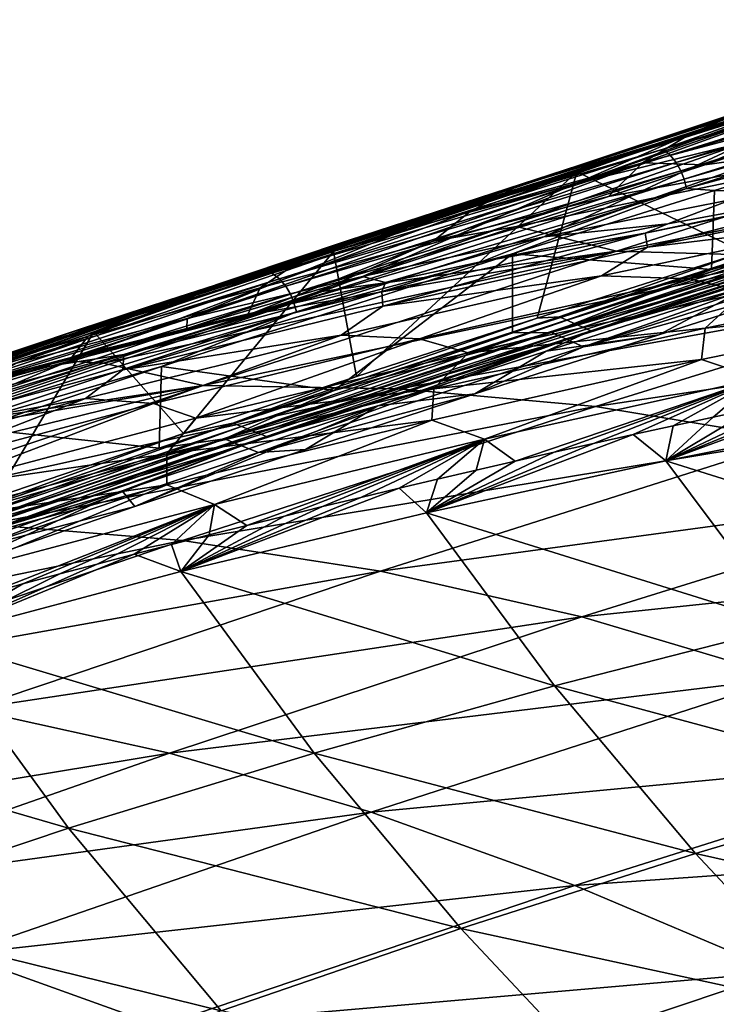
# Model space of a CAD drawing. Header units: metres. Extents: x -90 to 304, y -90 to 74.
# Tile 193 of 256: x 199.47 to 204.45, y 23.14 to 30.17. Entities that reach past the tile are written whole.
import ezdxf

# ---------------------------------------------------------------- set-up
doc = ezdxf.new("R2010")
doc.units = ezdxf.units.M
doc.layers.add('solid_21662050_350', color=7, linetype='CONTINUOUS')

msp = doc.modelspace()

# ---------------------------------------------------------------- linework, layer by layer
at = {"layer": 'solid_21662050_350'}
for points in [[(206.727722, 30.174032, 134.673187), (206.707993, 30.146774, 134.624084), (203.482452, 29.113916, 136.664291)], [(203.506149, 29.140884, 136.711761), (206.727722, 30.174032, 134.673187), (203.482452, 29.113916, 136.664291)], [(203.506149, 29.140884, 136.711761), (205.808182, 29.887793, 135.28656), (206.727722, 30.174032, 134.673187)], [(204.880936, 29.539225, 134.967163), (204.06572, 29.248465, 135.597885), (206.970032, 30.158422, 133.822433)], [(207.01796, 30.116554, 133.88382), (206.970032, 30.158422, 133.822433), (204.06572, 29.248465, 135.597885)], [(203.482452, 29.113916, 136.664291), (206.707993, 30.146774, 134.624084), (205.196152, 29.648586, 135.510345)], [(207.01796, 30.116554, 133.88382), (204.06572, 29.248465, 135.597885), (204.117249, 29.207417, 135.656845)], [(207.01796, 30.116554, 133.88382), (204.117249, 29.207417, 135.656845), (207.058273, 30.06291, 133.92511)], [(204.117249, 29.207417, 135.656845), (204.159866, 29.154289, 135.696472), (207.058273, 30.06291, 133.92511)], [(207.058273, 30.06291, 133.92511), (204.159866, 29.154289, 135.696472), (207.089508, 30.003574, 133.947205)], [(204.159866, 29.154289, 135.696472), (204.1922, 29.095188, 135.71759), (207.089508, 30.003574, 133.947205)], [(207.089508, 30.003574, 133.947205), (204.1922, 29.095188, 135.71759), (207.113205, 29.942635, 133.955063)], [(206.014572, 29.962715, 137.930649), (204.273071, 29.36652, 139.225449), (205.528931, 29.731762, 139.802643)], [(206.014572, 29.962715, 137.930649), (204.719467, 29.553051, 137.399307), (204.273071, 29.36652, 139.225449)], [(203.506149, 29.140884, 136.711761), (205.249496, 29.708729, 135.633209), (205.808182, 29.887793, 135.28656)], [(204.1922, 29.095188, 135.71759), (204.216095, 29.034275, 135.725006), (207.113205, 29.942635, 133.955063)], [(207.113205, 29.942635, 133.955063), (204.216095, 29.034275, 135.725006), (207.130936, 29.878075, 133.950348)], [(204.216095, 29.034275, 135.725006), (204.233246, 28.969553, 135.720322), (207.130936, 29.878075, 133.950348)], [(207.130936, 29.878075, 133.950348), (204.233246, 28.969553, 135.720322), (206.053238, 29.462078, 134.562729)], [(203.443542, 29.003393, 134.422089), (205.145767, 29.628607, 134.701859), (205.913895, 29.868643, 134.232758)], [(203.443542, 29.003393, 134.422089), (205.913895, 29.868643, 134.232758), (204.675873, 29.305588, 133.117111)], [(203.506149, 29.140884, 136.711761), (203.857056, 29.261353, 136.540695), (205.249496, 29.708729, 135.633209)], [(205.249496, 29.708729, 135.633209), (203.857056, 29.261353, 136.540695), (204.719467, 29.553051, 137.399307)], [(205.528931, 29.731762, 139.802643), (203.919662, 29.152138, 141.193329), (205.155258, 29.480991, 141.816284)], [(205.528931, 29.731762, 139.802643), (204.273071, 29.36652, 139.225449), (203.919662, 29.152138, 141.193329)], [(203.443542, 29.003393, 134.422089), (204.193848, 29.33169, 135.30928), (205.145767, 29.628607, 134.701859)], [(203.449661, 29.087069, 136.653671), (205.196152, 29.648586, 135.510345), (204.640686, 28.514442, 135.519104)], [(203.482452, 29.113916, 136.664291), (205.196152, 29.648586, 135.510345), (203.449661, 29.087069, 136.653671)], [(205.145767, 29.628607, 134.701859), (204.193848, 29.33169, 135.30928), (204.880936, 29.539225, 134.967163)], [(204.880936, 29.539225, 134.967163), (201.88089, 28.596434, 136.999588), (204.06572, 29.248465, 135.597885)], [(201.928207, 28.61927, 136.872421), (201.88089, 28.596434, 136.999588), (204.880936, 29.539225, 134.967163)], [(203.130569, 28.999079, 136.021927), (201.928207, 28.61927, 136.872421), (204.880936, 29.539225, 134.967163)], [(204.719467, 29.553051, 137.399307), (203.023178, 28.984173, 138.636215), (204.273071, 29.36652, 139.225449)], [(204.719467, 29.553051, 137.399307), (203.469986, 29.136343, 136.80426), (203.023178, 28.984173, 138.636215)], [(204.193848, 29.33169, 135.30928), (203.130569, 28.999079, 136.021927), (204.880936, 29.539225, 134.967163)], [(205.948914, 29.587852, 131.815033), (204.557617, 28.891273, 131.1828), (203.214844, 28.624027, 132.353104)], [(204.675873, 29.305588, 133.117111), (205.948914, 29.587852, 131.815033), (203.214844, 28.624027, 132.353104)], [(203.857056, 29.261353, 136.540695), (203.469986, 29.136343, 136.80426), (204.719467, 29.553051, 137.399307)], [(204.364777, 29.137396, 143.089462), (205.646927, 29.553627, 142.666931), (205.155258, 29.480991, 141.816284)], [(206.705902, 29.464142, 146.473663), (205.646927, 29.553627, 142.666931), (204.364777, 29.137396, 143.089462)], [(206.705902, 29.464142, 146.473663), (203.675293, 28.912334, 143.316269), (203.019379, 28.697435, 143.531845)], [(203.734085, 28.521828, 147.432007), (206.705902, 29.464142, 146.473663), (203.019379, 28.697435, 143.531845)], [(206.705902, 29.464142, 146.473663), (204.364777, 29.137396, 143.089462), (203.675293, 28.912334, 143.316269)], [(208.127274, 29.395493, 150.074081), (206.705902, 29.464142, 146.473663), (203.734085, 28.521828, 147.432007)], [(204.364777, 29.137396, 143.089462), (205.155258, 29.480991, 141.816284), (203.919662, 29.152138, 141.193329)], [(204.233246, 28.969553, 135.720322), (204.432846, 28.955395, 135.575317), (206.053238, 29.462078, 134.562729)], [(206.053238, 29.462078, 134.562729), (204.432846, 28.955395, 135.575317), (206.026703, 28.904903, 134.381042)], [(208.127274, 29.395493, 150.074081), (203.734085, 28.521828, 147.432007), (205.142715, 28.480013, 151.03624)], [(202.244125, 28.68008, 135.735931), (203.130569, 28.999079, 136.021927), (204.193848, 29.33169, 135.30928)], [(202.244125, 28.68008, 135.735931), (204.193848, 29.33169, 135.30928), (203.443542, 29.003393, 134.422089)], [(204.273071, 29.36652, 139.225449), (202.690506, 28.808014, 140.557404), (203.919662, 29.152138, 141.193329)], [(204.273071, 29.36652, 139.225449), (203.023178, 28.984173, 138.636215), (202.690506, 28.808014, 140.557404)], [(201.88089, 28.596434, 136.999588), (201.272903, 28.364656, 137.560486), (204.06572, 29.248465, 135.597885)], [(204.117249, 29.207417, 135.656845), (204.06572, 29.248465, 135.597885), (201.272903, 28.364656, 137.560486)], [(204.675873, 29.305588, 133.117111), (203.214844, 28.624027, 132.353104), (201.921402, 28.341005, 133.518723)], [(203.443542, 29.003393, 134.422089), (204.675873, 29.305588, 133.117111), (201.921402, 28.341005, 133.518723)], [(203.506149, 29.140884, 136.711761), (203.469986, 29.136343, 136.80426), (203.857056, 29.261353, 136.540695)], [(204.117249, 29.207417, 135.656845), (201.272903, 28.364656, 137.560486), (201.328079, 28.324562, 137.61676)], [(204.117249, 29.207417, 135.656845), (201.328079, 28.324562, 137.61676), (204.159866, 29.154289, 135.696472)], [(203.506149, 29.140884, 136.711761), (203.482452, 29.113916, 136.664291), (200.406281, 28.102535, 138.934769)], [(200.433578, 28.128994, 138.98056), (203.506149, 29.140884, 136.711761), (200.406281, 28.102535, 138.934769)], [(200.406281, 28.102535, 138.934769), (203.482452, 29.113916, 136.664291), (201.713074, 28.520178, 137.891129)], [(200.433578, 28.128994, 138.98056), (203.469986, 29.136343, 136.80426), (203.506149, 29.140884, 136.711761)], [(200.433578, 28.128994, 138.98056), (201.818527, 28.597006, 137.986542), (203.469986, 29.136343, 136.80426)], [(201.328079, 28.324562, 137.61676), (201.37323, 28.272108, 137.654404), (204.159866, 29.154289, 135.696472)], [(204.159866, 29.154289, 135.696472), (201.37323, 28.272108, 137.654404), (204.1922, 29.095188, 135.71759)], [(203.482452, 29.113916, 136.664291), (203.449661, 29.087069, 136.653671), (201.713074, 28.520178, 137.891129)], [(203.469986, 29.136343, 136.80426), (201.818527, 28.597006, 137.986542), (203.023178, 28.984173, 138.636215)], [(203.919662, 29.152138, 141.193329), (202.425186, 28.592428, 142.631516), (203.675293, 28.912334, 143.316269)], [(203.919662, 29.152138, 141.193329), (202.690506, 28.808014, 140.557404), (202.425186, 28.592428, 142.631516)], [(204.364777, 29.137396, 143.089462), (203.919662, 29.152138, 141.193329), (203.675293, 28.912334, 143.316269)], [(201.37323, 28.272108, 137.654404), (201.407059, 28.213409, 137.674271), (204.1922, 29.095188, 135.71759)], [(204.1922, 29.095188, 135.71759), (201.407059, 28.213409, 137.674271), (204.216095, 29.034275, 135.725006)], [(201.407059, 28.213409, 137.674271), (201.431671, 28.152693, 137.680984), (204.216095, 29.034275, 135.725006)], [(204.216095, 29.034275, 135.725006), (201.431671, 28.152693, 137.680984), (204.233246, 28.969553, 135.720322)], [(201.713074, 28.520178, 137.891129), (203.449661, 29.087069, 136.653671), (201.877533, 27.626581, 137.428223)], [(203.449661, 29.087069, 136.653671), (203.166092, 28.043289, 136.505997), (201.877533, 27.626581, 137.428223)], [(203.449661, 29.087069, 136.653671), (204.640686, 28.514442, 135.519104), (203.166092, 28.043289, 136.505997)], [(203.937576, 28.64986, 131.251526), (205.345947, 28.948586, 130.222397), (205.845688, 29.035685, 129.820282)], [(203.954788, 28.54936, 131.018829), (203.937576, 28.64986, 131.251526), (205.845688, 29.035685, 129.820282)], [(205.868805, 28.938541, 129.582321), (203.954788, 28.54936, 131.018829), (205.845688, 29.035685, 129.820282)], [(203.443542, 29.003393, 134.422089), (201.921402, 28.341005, 133.518723), (200.670471, 28.040745, 134.687378)], [(202.244125, 28.68008, 135.735931), (203.443542, 29.003393, 134.422089), (200.670471, 28.040745, 134.687378)], [(201.431671, 28.152693, 137.680984), (201.448822, 28.087992, 137.676056), (204.233246, 28.969553, 135.720322)], [(204.233246, 28.969553, 135.720322), (201.448822, 28.087992, 137.676056), (202.990585, 28.502815, 136.546387)], [(203.023178, 28.984173, 138.636215), (201.46875, 28.448269, 139.90947), (202.690506, 28.808014, 140.557404)], [(203.023178, 28.984173, 138.636215), (201.818527, 28.597006, 137.986542), (201.46875, 28.448269, 139.90947)], [(202.244125, 28.68008, 135.735931), (201.928207, 28.61927, 136.872421), (203.130569, 28.999079, 136.021927)], [(204.233246, 28.969553, 135.720322), (202.990585, 28.502815, 136.546387), (204.432846, 28.955395, 135.575317)], [(203.019379, 28.697435, 143.531845), (203.675293, 28.912334, 143.316269), (202.425186, 28.592428, 142.631516)], [(204.432846, 28.955395, 135.575317), (202.990585, 28.502815, 136.546387), (204.411087, 28.39168, 135.388977)], [(205.962845, 28.893221, 134.796738), (203.325272, 28.052675, 136.500793), (204.640686, 28.514442, 135.519104)], [(203.381241, 28.027622, 136.570374), (203.325272, 28.052675, 136.500793), (205.962845, 28.893221, 134.796738)], [(206.014816, 28.867195, 134.869019), (203.381241, 28.027622, 136.570374), (205.962845, 28.893221, 134.796738)], [(203.937576, 28.64986, 131.251526), (204.099976, 28.717155, 131.232941), (205.345947, 28.948586, 130.222397)], [(205.506836, 28.736914, 129.676773), (203.954788, 28.54936, 131.018829), (205.868805, 28.938541, 129.582321)], [(205.345947, 28.948586, 130.222397), (204.099976, 28.717155, 131.232941), (204.557617, 28.891273, 131.1828)], [(204.432846, 28.955395, 135.575317), (204.411087, 28.39168, 135.388977), (206.026703, 28.904903, 134.381042)], [(206.026703, 28.904903, 134.381042), (204.411087, 28.39168, 135.388977), (205.916428, 28.783667, 134.657104)], [(204.099976, 28.717155, 131.232941), (203.214844, 28.624027, 132.353104), (204.557617, 28.891273, 131.1828)], [(203.437225, 28.002569, 136.639969), (203.381241, 28.027622, 136.570374), (206.014816, 28.867195, 134.869019)], [(206.066788, 28.841169, 134.941299), (203.437225, 28.002569, 136.639969), (206.014816, 28.867195, 134.869019)], [(203.494019, 27.977779, 136.708984), (203.437225, 28.002569, 136.639969), (206.066788, 28.841169, 134.941299)], [(206.119614, 28.815416, 135.013077), (203.494019, 27.977779, 136.708984), (206.066788, 28.841169, 134.941299)], [(202.690506, 28.808014, 140.557404), (201.189941, 28.260586, 141.924484), (202.425186, 28.592428, 142.631516)], [(202.690506, 28.808014, 140.557404), (201.46875, 28.448269, 139.90947), (201.189941, 28.260586, 141.924484)], [(205.916428, 28.783667, 134.657104), (203.2686, 27.940645, 136.370178), (206.021942, 28.730799, 134.803925)], [(204.411087, 28.39168, 135.388977), (203.2686, 27.940645, 136.370178), (205.916428, 28.783667, 134.657104)], [(206.119614, 28.815416, 135.013077), (203.551071, 27.95307, 136.777832), (203.494019, 27.977779, 136.708984)], [(206.119614, 28.815416, 135.013077), (206.172699, 28.789747, 135.084686), (203.551071, 27.95307, 136.777832)], [(203.551071, 27.95307, 136.777832), (206.172699, 28.789747, 135.084686), (204.702271, 28.27928, 136.110596)], [(201.594101, 28.227766, 143.999161), (203.019379, 28.697435, 143.531845), (202.425186, 28.592428, 142.631516)], [(203.734085, 28.521828, 147.432007), (203.019379, 28.697435, 143.531845), (201.594101, 28.227766, 143.999161)], [(204.099976, 28.717155, 131.232941), (202.775787, 28.448429, 132.323975), (203.214844, 28.624027, 132.353104)], [(203.937576, 28.64986, 131.251526), (202.775787, 28.448429, 132.323975), (204.099976, 28.717155, 131.232941)], [(203.2686, 27.940645, 136.370178), (203.382248, 27.889751, 136.51152), (206.021942, 28.730799, 134.803925)], [(206.021942, 28.730799, 134.803925), (203.382248, 27.889751, 136.51152), (203.497559, 27.839388, 136.651733)], [(206.021942, 28.730799, 134.803925), (203.497559, 27.839388, 136.651733), (206.129181, 28.67848, 134.949707)], [(205.506836, 28.736914, 129.676773), (203.62529, 28.345005, 131.098022), (203.954788, 28.54936, 131.018829)], [(204.257843, 28.324322, 130.488205), (203.62529, 28.345005, 131.098022), (205.506836, 28.736914, 129.676773)], [(206.209869, 28.720835, 129.021194), (204.257843, 28.324322, 130.488205), (205.506836, 28.736914, 129.676773)], [(204.645782, 28.22974, 130.106644), (204.257843, 28.324322, 130.488205), (206.209869, 28.720835, 129.021194)], [(202.244125, 28.68008, 135.735931), (200.670471, 28.040745, 134.687378), (199.45076, 27.720629, 135.869888)], [(201.06572, 28.333366, 137.067627), (202.244125, 28.68008, 135.735931), (199.45076, 27.720629, 135.869888)], [(201.928207, 28.61927, 136.872421), (200.536606, 28.171217, 137.919312), (201.88089, 28.596434, 136.999588)], [(201.06572, 28.333366, 137.067627), (200.536606, 28.171217, 137.919312), (201.928207, 28.61927, 136.872421)], [(201.06572, 28.333366, 137.067627), (201.928207, 28.61927, 136.872421), (202.244125, 28.68008, 135.735931)], [(202.085678, 28.298685, 132.901459), (201.921402, 28.341005, 133.518723), (203.214844, 28.624027, 132.353104)], [(203.937576, 28.64986, 131.251526), (202.059525, 28.2335, 132.706161), (202.775787, 28.448429, 132.323975)], [(202.065338, 28.128403, 132.481934), (202.059525, 28.2335, 132.706161), (203.937576, 28.64986, 131.251526)], [(203.954788, 28.54936, 131.018829), (202.065338, 28.128403, 132.481934), (203.937576, 28.64986, 131.251526)], [(202.775787, 28.448429, 132.323975), (202.085678, 28.298685, 132.901459), (203.214844, 28.624027, 132.353104)], [(205.534698, 28.402863, 135.52681), (206.129181, 28.67848, 134.949707), (203.497559, 27.839388, 136.651733)], [(201.88089, 28.596434, 136.999588), (199.018814, 27.658928, 139.227951), (201.272903, 28.364656, 137.560486)], [(199.771347, 27.919563, 138.524765), (199.018814, 27.658928, 139.227951), (201.88089, 28.596434, 136.999588)], [(199.898682, 27.961733, 138.422485), (199.771347, 27.919563, 138.524765), (201.88089, 28.596434, 136.999588)], [(200.536606, 28.171217, 137.919312), (199.898682, 27.961733, 138.422485), (201.88089, 28.596434, 136.999588)], [(200.433578, 28.128994, 138.98056), (201.428146, 28.467649, 138.279709), (201.818527, 28.597006, 137.986542)], [(202.425186, 28.592428, 142.631516), (201.189941, 28.260586, 141.924484), (201.100388, 28.064171, 144.160675)], [(201.594101, 28.227766, 143.999161), (202.425186, 28.592428, 142.631516), (201.100388, 28.064171, 144.160675)], [(201.818527, 28.597006, 137.986542), (201.428146, 28.467649, 138.279709), (201.46875, 28.448269, 139.90947)], [(203.62529, 28.345005, 131.098022), (202.065338, 28.128403, 132.481934), (203.954788, 28.54936, 131.018829)], [(200.002853, 27.946543, 139.21431), (201.713074, 28.520178, 137.891129), (200.643188, 27.219543, 138.366409)], [(200.406281, 28.102535, 138.934769), (201.713074, 28.520178, 137.891129), (200.002853, 27.946543, 139.21431)], [(203.734085, 28.521828, 147.432007), (201.100388, 28.064171, 144.160675), (200.072708, 27.72204, 144.496078)], [(200.784119, 27.562784, 148.370331), (203.734085, 28.521828, 147.432007), (200.072708, 27.72204, 144.496078)], [(202.990585, 28.502815, 136.546387), (200.485489, 27.697802, 138.402069), (201.718063, 27.527021, 137.255615)], [(201.448822, 28.087992, 137.676056), (200.485489, 27.697802, 138.402069), (202.990585, 28.502815, 136.546387)], [(201.713074, 28.520178, 137.891129), (201.877533, 27.626581, 137.428223), (200.643188, 27.219543, 138.366409)], [(205.142715, 28.480013, 151.03624), (203.734085, 28.521828, 147.432007), (200.784119, 27.562784, 148.370331)], [(205.142715, 28.480013, 151.03624), (200.784119, 27.562784, 148.370331), (202.179916, 27.538712, 151.977173)], [(203.734085, 28.521828, 147.432007), (201.594101, 28.227766, 143.999161), (201.100388, 28.064171, 144.160675)], [(202.990585, 28.502815, 136.546387), (201.718063, 27.527021, 137.255615), (202.991577, 27.938915, 136.34256)], [(205.142715, 28.480013, 151.03624), (202.179916, 27.538712, 151.977173), (206.554688, 28.33255, 154.611359)], [(202.990585, 28.502815, 136.546387), (202.991577, 27.938915, 136.34256), (204.411087, 28.39168, 135.388977)], [(203.325272, 28.052675, 136.500793), (203.166092, 28.043289, 136.505997), (204.640686, 28.514442, 135.519104)], [(201.46875, 28.448269, 139.90947), (199.963882, 27.913687, 141.204865), (201.189941, 28.260586, 141.924484)], [(201.46875, 28.448269, 139.90947), (200.307388, 28.09115, 139.15303), (199.963882, 27.913687, 141.204865)], [(201.428146, 28.467649, 138.279709), (200.307388, 28.09115, 139.15303), (201.46875, 28.448269, 139.90947)], [(200.433578, 28.128994, 138.98056), (200.307388, 28.09115, 139.15303), (201.428146, 28.467649, 138.279709)], [(202.059525, 28.2335, 132.706161), (202.085678, 28.298685, 132.901459), (202.775787, 28.448429, 132.323975)], [(204.035889, 27.924818, 136.502441), (205.534698, 28.402863, 135.52681), (203.497559, 27.839388, 136.651733)], [(204.702271, 28.27928, 136.110596), (205.534698, 28.402863, 135.52681), (204.035889, 27.924818, 136.502441)], [(201.06572, 28.333366, 137.067627), (198.249512, 27.377663, 137.078033), (199.898682, 27.961733, 138.422485)], [(201.06572, 28.333366, 137.067627), (199.45076, 27.720629, 135.869888), (198.249512, 27.377663, 137.078033)], [(199.018814, 27.658928, 139.227951), (198.605499, 27.480097, 139.692993), (201.272903, 28.364656, 137.560486)], [(201.328079, 28.324562, 137.61676), (201.272903, 28.364656, 137.560486), (198.605499, 27.480097, 139.692993)], [(201.06572, 28.333366, 137.067627), (199.898682, 27.961733, 138.422485), (200.536606, 28.171217, 137.919312)], [(200.666626, 27.968704, 134.112854), (200.670471, 28.040745, 134.687378), (201.921402, 28.341005, 133.518723)], [(201.288956, 28.117126, 133.577011), (200.666626, 27.968704, 134.112854), (201.921402, 28.341005, 133.518723)], [(201.378036, 28.137894, 133.500931), (201.288956, 28.117126, 133.577011), (201.921402, 28.341005, 133.518723)], [(202.085678, 28.298685, 132.901459), (201.378036, 28.137894, 133.500931), (201.921402, 28.341005, 133.518723)], [(203.62529, 28.345005, 131.098022), (201.767914, 27.922756, 132.546936), (202.065338, 28.128403, 132.481934)], [(202.327225, 27.895233, 131.979919), (201.767914, 27.922756, 132.546936), (203.62529, 28.345005, 131.098022)], [(202.179916, 27.538712, 151.977173), (203.583282, 27.411453, 155.564926), (206.554688, 28.33255, 154.611359)], [(204.257843, 28.324322, 130.488205), (202.327225, 27.895233, 131.979919), (203.62529, 28.345005, 131.098022)], [(204.411087, 28.39168, 135.388977), (202.991577, 27.938915, 136.34256), (203.2686, 27.940645, 136.370178)], [(206.554688, 28.33255, 154.611359), (203.583282, 27.411453, 155.564926), (207.985458, 28.076788, 158.195679)], [(206.320709, 28.371643, 128.799683), (204.365768, 27.971994, 130.279221), (204.645782, 28.22974, 130.106644)], [(206.282547, 28.14695, 128.834045), (204.365768, 27.971994, 130.279221), (206.320709, 28.371643, 128.799683)], [(201.328079, 28.324562, 137.61676), (198.605499, 27.480097, 139.692993), (198.66423, 27.44105, 139.746323)], [(201.328079, 28.324562, 137.61676), (198.66423, 27.44105, 139.746323), (201.37323, 28.272108, 137.654404)], [(198.66423, 27.44105, 139.746323), (198.712021, 27.389385, 139.781738), (201.37323, 28.272108, 137.654404)], [(201.37323, 28.272108, 137.654404), (198.712021, 27.389385, 139.781738), (201.407059, 28.213409, 137.674271)], [(201.189941, 28.260586, 141.924484), (199.825928, 27.735935, 143.380539), (201.100388, 28.064171, 144.160675)], [(201.189941, 28.260586, 141.924484), (199.963882, 27.913687, 141.204865), (199.825928, 27.735935, 143.380539)], [(200.216629, 27.784349, 134.198654), (201.378036, 28.137894, 133.500931), (202.085678, 28.298685, 132.901459)], [(202.059525, 28.2335, 132.706161), (200.216629, 27.784349, 134.198654), (202.085678, 28.298685, 132.901459)], [(202.673584, 27.796438, 131.625412), (202.327225, 27.895233, 131.979919), (204.257843, 28.324322, 130.488205)], [(204.645782, 28.22974, 130.106644), (202.673584, 27.796438, 131.625412), (204.257843, 28.324322, 130.488205)], [(203.231842, 27.807798, 137.107346), (204.702271, 28.27928, 136.110596), (204.035889, 27.924818, 136.502441)], [(203.551071, 27.95307, 136.777832), (204.702271, 28.27928, 136.110596), (203.231842, 27.807798, 137.107346)], [(198.712021, 27.389385, 139.781738), (198.747559, 27.331205, 139.800095), (201.407059, 28.213409, 137.674271)], [(201.407059, 28.213409, 137.674271), (198.747559, 27.331205, 139.800095), (201.431671, 28.152693, 137.680984)], [(200.210007, 27.67491, 133.982956), (200.216629, 27.784349, 134.198654), (202.059525, 28.2335, 132.706161)], [(202.065338, 28.128403, 132.481934), (200.210007, 27.67491, 133.982956), (202.059525, 28.2335, 132.706161)], [(204.365768, 27.971994, 130.279221), (202.673584, 27.796438, 131.625412), (204.645782, 28.22974, 130.106644)], [(200.433578, 28.128994, 138.98056), (200.406281, 28.102535, 138.934769), (197.495071, 27.085831, 141.411865)], [(197.525558, 27.111988, 141.455795), (200.433578, 28.128994, 138.98056), (197.495071, 27.085831, 141.411865)], [(197.525558, 27.111988, 141.455795), (200.307388, 28.09115, 139.15303), (200.433578, 28.128994, 138.98056)], [(198.747559, 27.331205, 139.800095), (198.773148, 27.270802, 139.805878), (201.431671, 28.152693, 137.680984)], [(201.431671, 28.152693, 137.680984), (198.773148, 27.270802, 139.805878), (201.448822, 28.087992, 137.676056)], [(201.767914, 27.922756, 132.546936), (200.210007, 27.67491, 133.982956), (202.065338, 28.128403, 132.481934)], [(200.216629, 27.784349, 134.198654), (201.288956, 28.117126, 133.577011), (201.378036, 28.137894, 133.500931)], [(206.282547, 28.14695, 128.834045), (204.340042, 27.747608, 130.312057), (204.365768, 27.971994, 130.279221)], [(204.747589, 27.612162, 130.068817), (204.340042, 27.747608, 130.312057), (206.282547, 28.14695, 128.834045)], [(197.495071, 27.085831, 141.411865), (200.406281, 28.102535, 138.934769), (198.332809, 27.365808, 140.614578)], [(197.525558, 27.111988, 141.455795), (198.763214, 27.557543, 140.434509), (200.307388, 28.09115, 139.15303)], [(200.406281, 28.102535, 138.934769), (200.002853, 27.946543, 139.21431), (198.332809, 27.365808, 140.614578)], [(200.307388, 28.09115, 139.15303), (198.763214, 27.557543, 140.434509), (199.963882, 27.913687, 141.204865)], [(198.773148, 27.270802, 139.805878), (198.790665, 27.206236, 139.800507), (201.448822, 28.087992, 137.676056)], [(201.448822, 28.087992, 137.676056), (198.790665, 27.206236, 139.800507), (200.485489, 27.697802, 138.402069)], [(199.56311, 27.680817, 135.006546), (200.666626, 27.968704, 134.112854), (201.288956, 28.117126, 133.577011)], [(200.216629, 27.784349, 134.198654), (199.56311, 27.680817, 135.006546), (201.288956, 28.117126, 133.577011)], [(200.072708, 27.72204, 144.496078), (201.100388, 28.064171, 144.160675), (199.825928, 27.735935, 143.380539)], [(203.325272, 28.052675, 136.500793), (200.996368, 27.294504, 138.201843), (203.166092, 28.043289, 136.505997)], [(201.055923, 27.270416, 138.268753), (200.996368, 27.294504, 138.201843), (203.325272, 28.052675, 136.500793)], [(203.381241, 28.027622, 136.570374), (201.055923, 27.270416, 138.268753), (203.325272, 28.052675, 136.500793)], [(203.583282, 27.411453, 155.564926), (205.005051, 27.177574, 159.161041), (207.985458, 28.076788, 158.195679)], [(199.232101, 27.603222, 135.378159), (199.45076, 27.720629, 135.869888), (200.670471, 28.040745, 134.687378)], [(199.947556, 27.789637, 134.741364), (199.232101, 27.603222, 135.378159), (200.670471, 28.040745, 134.687378)], [(200.666626, 27.968704, 134.112854), (199.947556, 27.789637, 134.741364), (200.670471, 28.040745, 134.687378)], [(200.996368, 27.294504, 138.201843), (201.877533, 27.626581, 137.428223), (203.166092, 28.043289, 136.505997)], [(201.115494, 27.246328, 138.335648), (201.055923, 27.270416, 138.268753), (203.381241, 28.027622, 136.570374)], [(203.437225, 28.002569, 136.639969), (201.115494, 27.246328, 138.335648), (203.381241, 28.027622, 136.570374)], [(201.175781, 27.222488, 138.401978), (201.115494, 27.246328, 138.335648), (203.437225, 28.002569, 136.639969)], [(203.494019, 27.977779, 136.708984), (201.175781, 27.222488, 138.401978), (203.437225, 28.002569, 136.639969)], [(197.053925, 27.008856, 138.323563), (199.771347, 27.919563, 138.524765), (199.898682, 27.961733, 138.422485)], [(198.249512, 27.377663, 137.078033), (197.053925, 27.008856, 138.323563), (199.898682, 27.961733, 138.422485)], [(197.053925, 27.008856, 138.323563), (198.968613, 27.650763, 139.182785), (199.771347, 27.919563, 138.524765)], [(198.332809, 27.365808, 140.614578), (200.002853, 27.946543, 139.21431), (199.296295, 26.763472, 139.454651)], [(199.963882, 27.913687, 141.204865), (198.572006, 27.396261, 142.577255), (199.825928, 27.735935, 143.380539)], [(199.963882, 27.913687, 141.204865), (198.763214, 27.557543, 140.434509), (198.572006, 27.396261, 142.577255)], [(199.771347, 27.919563, 138.524765), (198.968613, 27.650763, 139.182785), (199.018814, 27.658928, 139.227951)], [(200.002853, 27.946543, 139.21431), (200.643188, 27.219543, 138.366409), (199.296295, 26.763472, 139.454651)], [(199.56311, 27.680817, 135.006546), (199.947556, 27.789637, 134.741364), (200.666626, 27.968704, 134.112854)], [(201.767914, 27.922756, 132.546936), (199.944122, 27.469109, 134.033737), (200.210007, 27.67491, 133.982956)], [(200.428619, 27.433392, 133.508774), (199.944122, 27.469109, 134.033737), (201.767914, 27.922756, 132.546936)], [(202.327225, 27.895233, 131.979919), (200.428619, 27.433392, 133.508774), (201.767914, 27.922756, 132.546936)], [(203.2686, 27.940645, 136.370178), (200.935349, 27.181295, 138.073608), (203.382248, 27.889751, 136.51152)], [(201.718063, 27.527021, 137.255615), (200.935349, 27.181295, 138.073608), (203.2686, 27.940645, 136.370178)], [(203.494019, 27.977779, 136.708984), (201.236313, 27.198723, 138.46814), (201.175781, 27.222488, 138.401978)], [(203.494019, 27.977779, 136.708984), (203.551071, 27.95307, 136.777832), (201.236313, 27.198723, 138.46814)], [(201.236313, 27.198723, 138.46814), (203.551071, 27.95307, 136.777832), (202.030838, 27.417606, 137.976349)], [(202.991577, 27.938915, 136.34256), (201.718063, 27.527021, 137.255615), (203.2686, 27.940645, 136.370178)], [(203.551071, 27.95307, 136.777832), (203.231842, 27.807798, 137.107346), (202.030838, 27.417606, 137.976349)], [(204.365768, 27.971994, 130.279221), (202.430145, 27.539724, 131.782028), (202.673584, 27.796438, 131.625412)], [(204.340042, 27.747608, 130.312057), (202.430145, 27.539724, 131.782028), (204.365768, 27.971994, 130.279221)], [(202.722305, 27.501688, 137.418991), (204.035889, 27.924818, 136.502441), (203.497559, 27.839388, 136.651733)], [(203.231842, 27.807798, 137.107346), (204.035889, 27.924818, 136.502441), (202.722305, 27.501688, 137.418991)], [(200.731979, 27.329607, 133.180206), (200.428619, 27.433392, 133.508774), (202.327225, 27.895233, 131.979919)], [(202.673584, 27.796438, 131.625412), (200.731979, 27.329607, 133.180206), (202.327225, 27.895233, 131.979919)], [(200.935349, 27.181295, 138.073608), (201.056274, 27.13236, 138.209518), (203.382248, 27.889751, 136.51152)], [(203.382248, 27.889751, 136.51152), (201.056274, 27.13236, 138.209518), (201.17868, 27.083925, 138.344284)], [(203.382248, 27.889751, 136.51152), (201.17868, 27.083925, 138.344284), (203.497559, 27.839388, 136.651733)], [(202.722305, 27.501688, 137.418991), (203.497559, 27.839388, 136.651733), (201.17868, 27.083925, 138.344284)], [(198.398148, 27.187458, 135.529388), (198.417801, 27.301144, 135.736191), (200.216629, 27.784349, 134.198654)], [(200.210007, 27.67491, 133.982956), (198.398148, 27.187458, 135.529388), (200.216629, 27.784349, 134.198654)], [(200.216629, 27.784349, 134.198654), (198.417801, 27.301144, 135.736191), (199.56311, 27.680817, 135.006546)], [(199.56311, 27.680817, 135.006546), (199.232101, 27.603222, 135.378159), (199.947556, 27.789637, 134.741364)], [(202.430145, 27.539724, 131.782028), (200.731979, 27.329607, 133.180206), (202.673584, 27.796438, 131.625412)], [(202.030838, 27.417606, 137.976349), (203.231842, 27.807798, 137.107346), (202.722305, 27.501688, 137.418991)], [(199.825928, 27.735935, 143.380539), (198.572006, 27.396261, 142.577255), (198.644409, 27.242481, 144.960846)], [(200.072708, 27.72204, 144.496078), (199.825928, 27.735935, 143.380539), (198.644409, 27.242481, 144.960846)], [(200.784119, 27.562784, 148.370331), (200.072708, 27.72204, 144.496078), (198.644409, 27.242481, 144.960846)], [(198.790665, 27.206236, 139.800507), (199.161133, 27.255816, 139.474777), (200.485489, 27.697802, 138.402069)], [(200.485489, 27.697802, 138.402069), (199.161133, 27.255816, 139.474777), (200.468979, 27.115124, 138.207214)], [(200.485489, 27.697802, 138.402069), (200.468979, 27.115124, 138.207214), (201.718063, 27.527021, 137.255615)], [(204.340042, 27.747608, 130.312057), (202.416519, 27.316002, 131.812836), (202.430145, 27.539724, 131.782028)], [(202.791458, 27.179682, 131.593307), (202.416519, 27.316002, 131.812836), (204.340042, 27.747608, 130.312057)], [(204.747589, 27.612162, 130.068817), (202.791458, 27.179682, 131.593307), (204.340042, 27.747608, 130.312057)], [(199.56311, 27.680817, 135.006546), (197.880127, 27.213528, 136.478134), (199.232101, 27.603222, 135.378159)], [(198.417801, 27.301144, 135.736191), (197.880127, 27.213528, 136.478134), (199.56311, 27.680817, 135.006546)], [(199.944122, 27.469109, 134.033737), (198.398148, 27.187458, 135.529388), (200.210007, 27.67491, 133.982956)], [(200.784119, 27.562784, 148.370331), (198.399643, 27.15979, 145.040192), (196.50145, 26.512283, 145.654053)], [(197.858887, 26.583212, 149.289673), (200.784119, 27.562784, 148.370331), (196.50145, 26.512283, 145.654053)], [(202.179916, 27.538712, 151.977173), (200.784119, 27.562784, 148.370331), (197.858887, 26.583212, 149.289673)], [(200.784119, 27.562784, 148.370331), (198.644409, 27.242481, 144.960846), (198.399643, 27.15979, 145.040192)], [(200.996368, 27.294504, 138.201843), (200.643188, 27.219543, 138.366409), (201.877533, 27.626581, 137.428223)], [(204.747589, 27.612162, 130.068817), (203.010605, 27.022783, 131.550583), (202.791458, 27.179682, 131.593307)], [(204.747589, 27.612162, 130.068817), (203.289673, 27.086323, 131.32988), (203.010605, 27.022783, 131.550583)], [(204.747589, 27.612162, 130.068817), (203.570145, 27.149366, 131.109116), (203.289673, 27.086323, 131.32988)], [(204.747589, 27.612162, 130.068817), (203.852417, 27.211987, 130.887939), (203.570145, 27.149366, 131.109116)], [(204.747589, 27.612162, 130.068817), (204.136871, 27.274252, 130.666031), (203.852417, 27.211987, 130.887939)], [(205.588531, 27.579964, 129.545151), (205.750076, 27.357008, 129.611755), (204.086334, 27.025322, 130.890182)], [(205.292145, 27.519333, 129.772583), (205.588531, 27.579964, 129.545151), (204.086334, 27.025322, 130.890182)], [(204.747589, 27.612162, 130.068817), (204.423172, 27.336134, 130.443527), (204.136871, 27.274252, 130.666031)], [(204.747589, 27.612162, 130.068817), (204.71048, 27.39753, 130.220963), (204.423172, 27.336134, 130.443527)], [(202.179916, 27.538712, 151.977173), (197.858887, 26.583212, 149.289673), (199.241898, 26.569513, 152.897675)], [(202.179916, 27.538712, 151.977173), (199.241898, 26.569513, 152.897675), (203.583282, 27.411453, 155.564926)], [(201.718063, 27.527021, 137.255615), (200.468979, 27.115124, 138.207214), (200.935349, 27.181295, 138.073608)], [(202.430145, 27.539724, 131.782028), (200.525192, 27.0749, 133.320511), (200.731979, 27.329607, 133.180206)], [(202.416519, 27.316002, 131.812836), (200.525192, 27.0749, 133.320511), (202.430145, 27.539724, 131.782028)], [(201.512924, 27.105814, 138.315994), (202.722305, 27.501688, 137.418991), (201.17868, 27.083925, 138.344284)], [(202.030838, 27.417606, 137.976349), (202.722305, 27.501688, 137.418991), (201.512924, 27.105814, 138.315994)], [(204.999786, 27.458557, 129.997589), (205.292145, 27.519333, 129.772583), (204.086334, 27.025322, 130.890182)], [(199.944122, 27.469109, 134.033737), (198.162918, 26.982729, 135.565109), (198.398148, 27.187458, 135.529388)], [(198.572479, 26.937012, 135.083466), (198.162918, 26.982729, 135.565109), (199.944122, 27.469109, 134.033737)], [(200.428619, 27.433392, 133.508774), (198.572479, 26.937012, 135.083466), (199.944122, 27.469109, 134.033737)], [(198.832321, 26.827307, 134.78096), (198.572479, 26.937012, 135.083466), (200.428619, 27.433392, 133.508774)], [(200.731979, 27.329607, 133.180206), (198.832321, 26.827307, 134.78096), (200.428619, 27.433392, 133.508774)], [(200.206421, 26.809252, 139.396088), (202.030838, 27.417606, 137.976349), (200.296768, 26.698929, 139.272064)], [(201.236313, 27.198723, 138.46814), (202.030838, 27.417606, 137.976349), (200.206421, 26.809252, 139.396088)], [(202.030838, 27.417606, 137.976349), (201.512924, 27.105814, 138.315994), (200.296768, 26.698929, 139.272064)], [(204.71048, 27.39753, 130.220963), (204.999786, 27.458557, 129.997589), (204.086334, 27.025322, 130.890182)], [(199.241898, 26.569513, 152.897675), (200.637039, 26.45499, 156.496536), (203.583282, 27.411453, 155.564926)], [(203.583282, 27.411453, 155.564926), (200.637039, 26.45499, 156.496536), (205.005051, 27.177574, 159.161041)], [(204.423172, 27.336134, 130.443527), (204.71048, 27.39753, 130.220963), (204.086334, 27.025322, 130.890182)], [(204.086334, 27.025322, 130.890182), (205.750076, 27.357008, 129.611755), (206.594498, 26.237049, 129.9776)], [(200.525192, 27.0749, 133.320511), (198.832321, 26.827307, 134.78096), (200.731979, 27.329607, 133.180206)], [(200.996368, 27.294504, 138.201843), (198.963394, 26.605606, 139.847092), (200.643188, 27.219543, 138.366409)], [(199.026093, 26.582449, 139.911407), (198.963394, 26.605606, 139.847092), (200.996368, 27.294504, 138.201843)], [(201.055923, 27.270416, 138.268753), (199.026093, 26.582449, 139.911407), (200.996368, 27.294504, 138.201843)], [(202.416519, 27.316002, 131.812836), (200.523483, 26.852077, 133.348328), (200.525192, 27.0749, 133.320511)], [(200.864899, 26.713907, 133.150726), (200.523483, 26.852077, 133.348328), (202.416519, 27.316002, 131.812836)], [(202.791458, 27.179682, 131.593307), (200.864899, 26.713907, 133.150726), (202.416519, 27.316002, 131.812836)], [(204.136871, 27.274252, 130.666031), (204.423172, 27.336134, 130.443527), (204.086334, 27.025322, 130.890182)], [(198.963394, 26.605606, 139.847092), (199.296295, 26.763472, 139.454651), (200.643188, 27.219543, 138.366409)], [(199.088776, 26.55929, 139.975723), (199.026093, 26.582449, 139.911407), (201.055923, 27.270416, 138.268753)], [(201.115494, 27.246328, 138.335648), (199.088776, 26.55929, 139.975723), (201.055923, 27.270416, 138.268753)], [(199.152161, 26.536375, 140.039459), (199.088776, 26.55929, 139.975723), (201.115494, 27.246328, 138.335648)], [(199.161133, 27.255816, 139.474777), (199.126282, 26.660694, 139.29393), (200.468979, 27.115124, 138.207214)], [(201.175781, 27.222488, 138.401978), (199.152161, 26.536375, 140.039459), (201.115494, 27.246328, 138.335648)], [(201.175781, 27.222488, 138.401978), (199.215759, 26.513533, 140.103012), (199.152161, 26.536375, 140.039459)], [(201.175781, 27.222488, 138.401978), (201.236313, 27.198723, 138.46814), (199.215759, 26.513533, 140.103012)], [(203.852417, 27.211987, 130.887939), (204.086334, 27.025322, 130.890182), (202.376816, 26.653736, 132.235489)], [(203.570145, 27.149366, 131.109116), (203.852417, 27.211987, 130.887939), (202.376816, 26.653736, 132.235489)], [(203.852417, 27.211987, 130.887939), (204.136871, 27.274252, 130.666031), (204.086334, 27.025322, 130.890182)], [(200.935349, 27.181295, 138.073608), (198.898254, 26.491209, 139.723312), (201.056274, 27.13236, 138.209518)], [(199.126282, 26.660694, 139.29393), (198.898254, 26.491209, 139.723312), (200.935349, 27.181295, 138.073608)], [(200.468979, 27.115124, 138.207214), (199.126282, 26.660694, 139.29393), (200.935349, 27.181295, 138.073608)], [(199.215759, 26.513533, 140.103012), (201.236313, 27.198723, 138.46814), (200.206421, 26.809252, 139.396088)], [(200.637039, 26.45499, 156.496536), (202.049942, 26.23617, 160.102234), (205.005051, 27.177574, 159.161041)], [(202.791458, 27.179682, 131.593307), (201.094543, 26.563244, 133.099869), (200.864899, 26.713907, 133.150726)], [(202.791458, 27.179682, 131.593307), (201.364517, 26.63061, 132.877518), (201.094543, 26.563244, 133.099869)], [(202.791458, 27.179682, 131.593307), (201.635864, 26.697424, 132.655487), (201.364517, 26.63061, 132.877518)], [(202.791458, 27.179682, 131.593307), (201.908157, 26.76358, 132.434082), (201.635864, 26.697424, 132.655487)], [(202.791458, 27.179682, 131.593307), (202.181534, 26.829126, 132.21312), (201.908157, 26.76358, 132.434082)], [(205.005051, 27.177574, 159.161041), (202.049942, 26.23617, 160.102234), (206.455917, 26.833879, 162.792999)], [(202.791458, 27.179682, 131.593307), (202.456284, 26.89414, 131.992355), (202.181534, 26.829126, 132.21312)], [(203.289673, 27.086323, 131.32988), (203.570145, 27.149366, 131.109116), (202.376816, 26.653736, 132.235489)], [(202.791458, 27.179682, 131.593307), (202.732635, 26.958687, 131.77153), (202.456284, 26.89414, 131.992355)], [(202.791458, 27.179682, 131.593307), (203.010605, 27.022783, 131.550583), (202.732635, 26.958687, 131.77153)], [(200.525192, 27.0749, 133.320511), (198.661804, 26.575586, 134.903778), (198.832321, 26.827307, 134.78096)], [(200.523483, 26.852077, 133.348328), (198.661804, 26.575586, 134.903778), (200.525192, 27.0749, 133.320511)], [(198.898254, 26.491209, 139.723312), (199.025528, 26.444164, 139.853973), (201.056274, 27.13236, 138.209518)], [(201.056274, 27.13236, 138.209518), (199.025528, 26.444164, 139.853973), (199.154221, 26.397604, 139.983444)], [(201.056274, 27.13236, 138.209518), (199.154221, 26.397604, 139.983444), (201.17868, 27.083925, 138.344284)], [(200.296768, 26.698929, 139.272064), (201.17868, 27.083925, 138.344284), (199.154221, 26.397604, 139.983444)], [(200.296768, 26.698929, 139.272064), (201.512924, 27.105814, 138.315994), (201.17868, 27.083925, 138.344284)], [(203.010605, 27.022783, 131.550583), (203.289673, 27.086323, 131.32988), (202.376816, 26.653736, 132.235489)], [(202.376816, 26.653736, 132.235489), (204.086334, 27.025322, 130.890182), (204.965424, 25.847589, 131.324768)], [(202.732635, 26.958687, 131.77153), (203.010605, 27.022783, 131.550583), (202.376816, 26.653736, 132.235489)], [(204.086334, 27.025322, 130.890182), (206.594498, 26.237049, 129.9776), (204.965424, 25.847589, 131.324768)], [(202.456284, 26.89414, 131.992355), (202.732635, 26.958687, 131.77153), (202.376816, 26.653736, 132.235489)], [(202.181534, 26.829126, 132.21312), (202.456284, 26.89414, 131.992355), (202.376816, 26.653736, 132.235489)], [(200.523483, 26.852077, 133.348328), (198.671692, 26.353889, 134.927582), (198.661804, 26.575586, 134.903778)], [(198.979462, 26.21283, 134.751175), (198.671692, 26.353889, 134.927582), (200.523483, 26.852077, 133.348328)], [(198.869141, 26.347536, 140.518463), (200.206421, 26.809252, 139.396088), (198.983719, 26.246847, 140.368729)], [(199.215759, 26.513533, 140.103012), (200.206421, 26.809252, 139.396088), (198.869141, 26.347536, 140.518463)], [(200.864899, 26.713907, 133.150726), (198.979462, 26.21283, 134.751175), (200.523483, 26.852077, 133.348328)], [(200.206421, 26.809252, 139.396088), (200.296768, 26.698929, 139.272064), (198.983719, 26.246847, 140.368729)], [(202.181534, 26.829126, 132.21312), (202.376816, 26.653736, 132.235489), (200.624573, 26.23418, 133.666992)], [(201.908157, 26.76358, 132.434082), (202.181534, 26.829126, 132.21312), (200.624573, 26.23418, 133.666992)], [(202.049942, 26.23617, 160.102234), (203.486176, 25.909777, 163.730789), (206.455917, 26.833879, 162.792999)], [(206.455917, 26.833879, 162.792999), (203.486176, 25.909777, 163.730789), (207.941193, 26.38003, 166.474136)], [(200.864899, 26.713907, 133.150726), (199.234772, 26.073067, 134.675995), (198.979462, 26.21283, 134.751175)], [(200.864899, 26.713907, 133.150726), (199.497406, 26.145191, 134.448303), (199.234772, 26.073067, 134.675995)], [(200.864899, 26.713907, 133.150726), (199.761093, 26.216618, 134.221481), (199.497406, 26.145191, 134.448303)], [(200.864899, 26.713907, 133.150726), (200.025864, 26.287357, 133.995483), (199.761093, 26.216618, 134.221481)], [(200.864899, 26.713907, 133.150726), (200.291687, 26.357412, 133.770264), (200.025864, 26.287357, 133.995483)], [(200.864899, 26.713907, 133.150726), (200.558334, 26.426712, 133.546021), (200.291687, 26.357412, 133.770264)], [(200.864899, 26.713907, 133.150726), (200.825882, 26.4953, 133.322632), (200.558334, 26.426712, 133.546021)], [(201.635864, 26.697424, 132.655487), (201.908157, 26.76358, 132.434082), (200.624573, 26.23418, 133.666992)], [(200.864899, 26.713907, 133.150726), (201.094543, 26.563244, 133.099869), (200.825882, 26.4953, 133.322632)], [(198.983719, 26.246847, 140.368729), (200.296768, 26.698929, 139.272064), (199.154221, 26.397604, 139.983444)], [(201.364517, 26.63061, 132.877518), (201.635864, 26.697424, 132.655487), (200.624573, 26.23418, 133.666992)], [(200.624573, 26.23418, 133.666992), (202.376816, 26.653736, 132.235489), (203.291199, 25.416941, 132.737488)], [(202.376816, 26.653736, 132.235489), (204.965424, 25.847589, 131.324768), (203.291199, 25.416941, 132.737488)], [(201.094543, 26.563244, 133.099869), (201.364517, 26.63061, 132.877518), (200.624573, 26.23418, 133.666992)], [(199.241898, 26.569513, 152.897675), (196.33168, 25.570341, 153.798553), (200.637039, 26.45499, 156.496536)], [(200.825882, 26.4953, 133.322632), (201.094543, 26.563244, 133.099869), (200.624573, 26.23418, 133.666992)], [(196.33168, 25.570341, 153.798553), (197.717957, 25.462223, 157.405258), (200.637039, 26.45499, 156.496536)], [(200.637039, 26.45499, 156.496536), (197.717957, 25.462223, 157.405258), (202.049942, 26.23617, 160.102234)], [(200.558334, 26.426712, 133.546021), (200.825882, 26.4953, 133.322632), (200.624573, 26.23418, 133.666992)], [(200.291687, 26.357412, 133.770264), (200.558334, 26.426712, 133.546021), (200.624573, 26.23418, 133.666992)], [(203.486176, 25.909777, 163.730789), (204.948257, 25.474773, 167.389145), (207.941193, 26.38003, 166.474136)], [(200.291687, 26.357412, 133.770264), (200.624573, 26.23418, 133.666992), (198.835129, 25.758389, 135.203476)], [(200.025864, 26.287357, 133.995483), (200.291687, 26.357412, 133.770264), (198.835129, 25.758389, 135.203476)], [(197.717957, 25.462223, 157.405258), (199.121201, 25.252087, 161.017136), (202.049942, 26.23617, 160.102234)], [(199.761093, 26.216618, 134.221481), (200.025864, 26.287357, 133.995483), (198.835129, 25.758389, 135.203476)], [(198.835129, 25.758389, 135.203476), (200.624573, 26.23418, 133.666992), (201.575119, 24.93788, 134.233963)], [(202.049942, 26.23617, 160.102234), (199.121201, 25.252087, 161.017136), (203.486176, 25.909777, 163.730789)], [(200.624573, 26.23418, 133.666992), (203.291199, 25.416941, 132.737488), (201.575119, 24.93788, 134.233963)], [(199.497406, 26.145191, 134.448303), (199.761093, 26.216618, 134.221481), (198.835129, 25.758389, 135.203476)], [(199.234772, 26.073067, 134.675995), (199.497406, 26.145191, 134.448303), (198.835129, 25.758389, 135.203476)], [(199.121201, 25.252087, 161.017136), (200.54248, 24.93721, 164.640091), (203.486176, 25.909777, 163.730789)], [(203.486176, 25.909777, 163.730789), (200.54248, 24.93721, 164.640091), (204.948257, 25.474773, 167.389145)], [(203.291199, 25.416941, 132.737488), (204.965424, 25.847589, 131.324768), (205.928284, 24.706329, 131.767746)], [(197.014633, 25.218042, 136.863586), (198.835129, 25.758389, 135.203476), (199.823471, 24.402962, 135.832016)], [(198.835129, 25.758389, 135.203476), (201.575119, 24.93788, 134.233963), (199.823471, 24.402962, 135.832016)], [(200.54248, 24.93721, 164.640091), (201.981873, 24.516314, 168.275604), (204.948257, 25.474773, 167.389145)], [(204.948257, 25.474773, 167.389145), (201.981873, 24.516314, 168.275604), (206.427795, 24.937994, 171.052216)], [(201.575119, 24.93788, 134.233963), (203.291199, 25.416941, 132.737488), (204.296127, 24.220306, 133.248901)], [(203.291199, 25.416941, 132.737488), (205.928284, 24.706329, 131.767746), (204.296127, 24.220306, 133.248901)], [(199.121201, 25.252087, 161.017136), (196.220367, 24.224613, 161.903305), (200.54248, 24.93721, 164.640091)], [(197.014633, 25.218042, 136.863586), (199.823471, 24.402962, 135.832016), (198.043457, 23.804678, 137.549362)], [(196.220367, 24.224613, 161.903305), (197.626358, 23.915482, 165.520035), (200.54248, 24.93721, 164.640091)], [(200.54248, 24.93721, 164.640091), (197.626358, 23.915482, 165.520035), (201.981873, 24.516314, 168.275604)], [(199.823471, 24.402962, 135.832016), (201.575119, 24.93788, 134.233963), (202.621597, 23.685955, 134.811279)], [(201.575119, 24.93788, 134.233963), (204.296127, 24.220306, 133.248901), (202.621597, 23.685955, 134.811279)], [(201.981873, 24.516314, 168.275604), (203.435699, 23.993217, 171.909409), (206.427795, 24.937994, 171.052216)], [(206.427795, 24.937994, 171.052216), (203.435699, 23.993217, 171.909409), (207.913971, 24.308016, 174.687805)], [(204.296127, 24.220306, 133.248901), (205.928284, 24.706329, 131.767746), (206.94043, 23.628639, 132.208511)], [(197.626358, 23.915482, 165.520035), (199.045502, 23.503107, 169.137833), (201.981873, 24.516314, 168.275604)], [(201.981873, 24.516314, 168.275604), (199.045502, 23.503107, 169.137833), (203.435699, 23.993217, 171.909409)], [(198.043457, 23.804678, 137.549362), (199.823471, 24.402962, 135.832016), (200.91185, 23.096699, 136.471725)], [(199.823471, 24.402962, 135.832016), (202.621597, 23.685955, 134.811279), (200.91185, 23.096699, 136.471725)], [(203.435699, 23.993217, 171.909409), (204.89949, 23.372868, 175.523697), (207.913971, 24.308016, 174.687805)], [(202.621597, 23.685955, 134.811279), (204.296127, 24.220306, 133.248901), (205.353409, 23.093418, 133.757874)], [(204.296127, 24.220306, 133.248901), (206.94043, 23.628639, 132.208511), (205.353409, 23.093418, 133.757874)], [(199.045502, 23.503107, 169.137833), (200.47702, 22.988625, 172.750641), (203.435699, 23.993217, 171.909409)], [(203.435699, 23.993217, 171.909409), (200.47702, 22.988625, 172.750641), (204.89949, 23.372868, 175.523697)], [(198.043457, 23.804678, 137.549362), (200.91185, 23.096699, 136.471725), (199.175201, 22.44589, 138.247009)], [(200.91185, 23.096699, 136.471725), (202.621597, 23.685955, 134.811279), (203.723221, 22.509542, 135.386108)], [(202.621597, 23.685955, 134.811279), (205.353409, 23.093418, 133.757874), (203.723221, 22.509542, 135.386108)], [(199.045502, 23.503107, 169.137833), (196.159119, 22.428986, 170.02211), (200.47702, 22.988625, 172.750641)], [(200.47702, 22.988625, 172.750641), (201.920258, 22.373659, 176.351456), (204.89949, 23.372868, 175.523697)], [(204.89949, 23.372868, 175.523697), (201.920258, 22.373659, 176.351456), (206.367188, 22.659286, 179.101974)]]:
    msp.add_3dface(points, dxfattribs=at)

doc.saveas('drawing.dxf')
